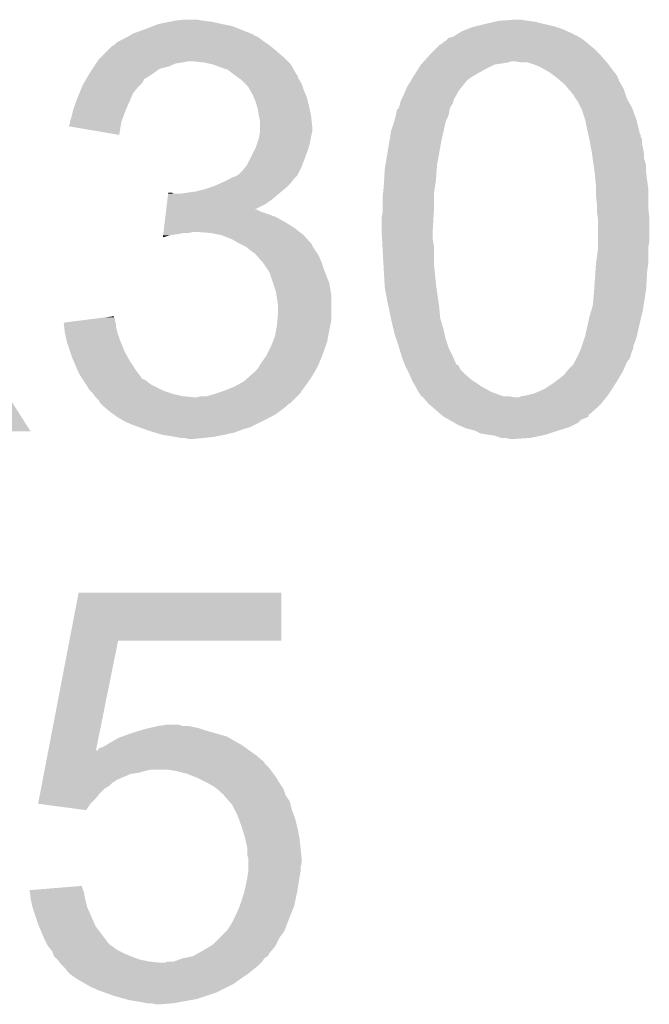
# Model space of a CAD drawing. Extents: x -1.3 to 24.2, y -3.9 to 56.
# Tile 48 of 54: x 15.3 to 16.8, y 34.1 to 36.5. Entities that reach past the tile are written whole.
import ezdxf

# ---------------------------------------------------------------- set-up
doc = ezdxf.new("R2010")
doc.units = 0
doc.layers.add('ETH_WIZ_3_CLICK_V102_GTO', color=11, linetype='CONTINUOUS')

msp = doc.modelspace()

# ---------------------------------------------------------------- linework, layer by layer
at = {"layer": 'ETH_WIZ_3_CLICK_V102_GTO'}
for points in [[(15.638782, 36.45408), (15.66418, 36.45916), (15.78864, 36.45408), (15.765778, 36.45916)], [(15.66418, 36.45916), (15.67688, 36.4617), (15.765778, 36.45916), (15.74546, 36.4617)], [(15.67688, 36.4617), (15.697202, 36.46424), (15.74546, 36.4617), (15.730222, 36.46424)], [(16.41602, 36.45408), (16.438032, 36.45916), (16.55572, 36.45408), (16.5354, 36.45916)], [(16.438032, 36.45916), (16.44904, 36.4617), (16.5354, 36.45916), (16.51762, 36.4617)], [(16.44904, 36.4617), (16.487138, 36.46424), (16.51762, 36.4617), (16.49984, 36.46424)], [(15.577818, 36.43122), (15.60576, 36.44138), (15.85848, 36.43122), (15.833084, 36.44138)], [(15.60576, 36.44138), (15.625566, 36.448998), (15.833084, 36.44138), (15.814042, 36.448998)], [(15.625566, 36.448998), (15.638782, 36.45408), (15.814042, 36.448998), (15.78864, 36.45408)], [(16.35201, 36.43122), (16.360138, 36.4363), (16.624304, 36.43122), (16.612872, 36.4363)], [(16.360138, 36.4363), (16.37284, 36.44138), (16.612872, 36.4363), (16.601438, 36.44138)], [(16.37284, 36.44138), (16.385542, 36.44646), (16.601438, 36.44138), (16.586196, 36.44646)], [(16.385542, 36.44646), (16.395692, 36.448998), (16.586196, 36.44646), (16.57858, 36.448998)], [(16.395692, 36.448998), (16.41602, 36.45408), (16.57858, 36.448998), (16.55572, 36.45408)], [(15.53718, 36.40836), (15.544802, 36.41344), (15.89532, 36.40836), (15.8877, 36.41344)], [(15.544802, 36.41344), (15.565114, 36.423598), (15.8877, 36.41344), (15.875002, 36.423598)], [(15.565114, 36.423598), (15.565118, 36.4236), (15.875002, 36.423598), (15.874998, 36.4236)], [(15.565118, 36.4236), (15.56935, 36.42614), (15.874998, 36.4236), (15.867384, 36.42614)], [(15.56935, 36.42614), (15.573578, 36.428676), (15.867384, 36.42614), (15.864838, 36.428676)], [(15.573578, 36.428676), (15.577818, 36.43122), (15.864838, 36.428676), (15.85848, 36.43122)], [(16.31442, 36.40836), (16.316964, 36.410902), (16.65986, 36.40836), (16.656684, 36.410902)], [(16.316964, 36.410902), (16.322038, 36.413442), (16.656684, 36.410902), (16.653508, 36.413442)], [(16.322038, 36.413442), (16.32712, 36.41852), (16.653508, 36.413442), (16.64716, 36.41852)], [(16.32712, 36.41852), (16.329666, 36.421062), (16.64716, 36.41852), (16.642926, 36.421062)], [(16.329666, 36.421062), (16.339822, 36.423602), (16.642926, 36.421062), (16.638692, 36.423602)], [(16.339822, 36.423602), (16.343882, 36.42614), (16.638692, 36.423602), (16.634462, 36.42614)], [(16.343882, 36.42614), (16.34794, 36.428676), (16.634462, 36.42614), (16.626858, 36.428676)], [(16.34794, 36.428676), (16.35197, 36.431196), (16.626858, 36.428676), (16.62684, 36.431196)], [(16.35197, 36.431196), (16.35201, 36.43122), (16.62684, 36.431196), (16.624304, 36.43122)], [(15.501622, 36.375342), (15.51686, 36.39058), (15.93596, 36.375342), (15.91818, 36.39058)], [(15.51686, 36.39058), (15.527024, 36.400742), (15.91818, 36.39058), (15.905986, 36.400742)], [(15.527024, 36.400742), (15.532094, 36.40328), (15.905986, 36.400742), (15.90294, 36.40328)], [(15.532094, 36.40328), (15.532098, 36.403282), (15.90294, 36.40328), (15.902938, 36.403282)], [(15.532098, 36.403282), (15.53718, 36.40836), (15.902938, 36.403282), (15.89532, 36.40836)], [(16.28648, 36.38296), (16.299184, 36.395662), (16.6878, 36.38296), (16.675098, 36.395662)], [(16.299184, 36.395662), (16.309344, 36.40582), (16.675098, 36.395662), (16.66291, 36.40582)], [(16.309344, 36.40582), (16.311886, 36.405826), (16.66291, 36.40582), (16.662902, 36.405826)], [(16.311886, 36.405826), (16.31442, 36.40836), (16.662902, 36.405826), (16.65986, 36.40836)], [(15.489764, 36.360098), (15.491458, 36.36264), (15.679418, 36.360098), (15.6972, 36.36264)], [(15.491458, 36.36264), (15.493152, 36.36518), (15.6972, 36.36264), (15.709898, 36.36518)], [(15.493152, 36.36518), (15.496542, 36.370262), (15.946122, 36.36518), (15.94104, 36.370262)], [(15.496542, 36.370262), (15.501622, 36.375342), (15.94104, 36.370262), (15.93596, 36.375342)], [(15.745458, 36.36264), (15.720062, 36.36518), (15.948662, 36.36264), (15.946122, 36.36518)], [(15.768318, 36.35756), (15.745458, 36.36264), (15.953742, 36.35756), (15.948662, 36.36264)], [(16.265906, 36.3601), (16.268192, 36.362642), (16.45666, 36.3601), (16.471902, 36.362642)], [(16.268192, 36.362642), (16.270478, 36.36518), (16.471902, 36.362642), (16.479524, 36.36518)], [(16.270478, 36.36518), (16.281908, 36.37788), (16.703768, 36.36518), (16.69288, 36.37788)], [(16.281908, 36.37788), (16.28648, 36.38296), (16.69288, 36.37788), (16.6878, 36.38296)], [(16.502382, 36.36264), (16.487138, 36.36518), (16.705946, 36.36264), (16.703768, 36.36518)], [(16.517622, 36.362638), (16.502382, 36.36264), (16.705948, 36.362638), (16.705946, 36.36264)], [(16.525232, 36.360102), (16.517622, 36.362638), (16.70812, 36.360102), (16.705948, 36.362638)], [(15.473254, 36.3347), (15.476218, 36.33978), (15.62354, 36.3347), (15.63065, 36.33978)], [(15.476218, 36.33978), (15.481296, 36.347398), (15.63065, 36.33978), (15.641316, 36.347398)], [(15.481296, 36.347398), (15.484684, 36.35248), (15.641316, 36.347398), (15.661638, 36.35248)], [(15.484684, 36.35248), (15.489764, 36.360098), (15.661638, 36.35248), (15.679418, 36.360098)], [(15.768324, 36.357558), (15.768318, 36.35756), (15.953742, 36.357558), (15.953742, 36.35756)], [(15.78864, 36.34994), (15.768324, 36.357558), (15.957976, 36.34994), (15.953742, 36.357558)], [(15.80388, 36.34486), (15.78864, 36.34994), (15.960798, 36.34486), (15.957976, 36.34994)], [(15.816578, 36.334702), (15.80388, 36.34486), (15.966442, 36.334702), (15.960798, 36.34486)], [(16.249072, 36.3347), (16.257154, 36.3474), (16.3957, 36.3347), (16.41856, 36.3474)], [(16.257154, 36.3474), (16.26362, 36.35756), (16.41856, 36.3474), (16.438884, 36.35756)], [(16.26362, 36.35756), (16.263622, 36.357562), (16.438884, 36.35756), (16.438896, 36.357562)], [(16.263622, 36.357562), (16.265906, 36.3601), (16.438896, 36.357562), (16.45666, 36.3601)], [(16.53286, 36.35756), (16.525232, 36.360102), (16.710028, 36.35756), (16.70812, 36.360102)], [(16.545562, 36.35248), (16.53286, 36.35756), (16.713838, 36.35248), (16.710028, 36.35756)], [(16.568422, 36.33978), (16.545562, 36.35248), (16.723362, 36.33978), (16.713838, 36.35248)], [(16.57181, 36.33724), (16.568422, 36.33978), (16.7259, 36.33724), (16.723362, 36.33978)], [(15.459918, 36.311838), (15.46436, 36.319454), (15.598138, 36.311838), (15.603216, 36.319454)], [(15.46436, 36.319454), (15.465838, 36.321988), (15.603216, 36.319454), (15.60322, 36.321988)], [(15.465838, 36.321988), (15.473254, 36.3347), (15.60322, 36.321988), (15.62354, 36.3347)], [(15.81658, 36.3347), (15.816578, 36.334702), (15.966444, 36.3347), (15.966442, 36.334702)], [(15.819972, 36.332156), (15.81658, 36.3347), (15.96898, 36.332156), (15.966444, 36.3347)], [(15.82674, 36.32708), (15.819972, 36.332156), (15.970674, 36.32708), (15.96898, 36.332156)], [(15.830554, 36.324538), (15.82674, 36.32708), (15.97152, 36.324538), (15.970674, 36.32708)], [(15.83436, 36.322), (15.830554, 36.324538), (15.973044, 36.322), (15.97152, 36.324538)], [(15.844516, 36.311842), (15.83436, 36.322), (15.97914, 36.311842), (15.973044, 36.322)], [(16.2306, 36.30422), (16.239744, 36.319462), (16.360648, 36.30422), (16.372842, 36.319462)], [(16.239744, 36.319462), (16.244316, 36.327082), (16.372842, 36.319462), (16.383002, 36.327082)], [(16.244316, 36.327082), (16.24584, 36.32962), (16.383002, 36.327082), (16.387232, 36.32962)], [(16.24584, 36.32962), (16.249072, 36.3347), (16.387232, 36.32962), (16.3957, 36.3347)], [(16.581966, 36.329622), (16.57181, 36.33724), (16.73098, 36.329622), (16.7259, 36.33724)], [(16.58874, 36.32454), (16.581966, 36.329622), (16.733014, 36.32454), (16.73098, 36.329622)], [(16.597634, 36.316918), (16.58874, 36.32454), (16.73606, 36.316918), (16.733014, 36.32454)], [(16.606522, 36.309298), (16.597634, 36.316918), (16.740416, 36.309298), (16.73606, 36.316918)], [(15.449972, 36.288978), (15.455262, 36.301678), (15.57782, 36.288978), (15.587978, 36.301678)], [(15.455262, 36.301678), (15.45844, 36.309302), (15.587978, 36.301678), (15.595602, 36.309302)], [(15.45844, 36.309302), (15.459918, 36.311838), (15.595602, 36.309302), (15.598138, 36.311838)], [(15.852138, 36.304218), (15.844516, 36.311842), (15.981682, 36.304218), (15.97914, 36.311842)], [(15.856492, 36.296602), (15.852138, 36.304218), (15.98422, 36.296602), (15.981682, 36.304218)], [(15.8623, 36.286442), (15.856492, 36.296602), (15.988574, 36.286442), (15.98422, 36.296602)], [(16.221568, 36.283902), (16.226084, 36.29406), (16.34744, 36.283902), (16.35252, 36.29406)], [(16.226084, 36.29406), (16.2306, 36.30422), (16.35252, 36.29406), (16.360648, 36.30422)], [(16.61465, 36.299138), (16.606522, 36.309298), (16.74622, 36.299138), (16.740416, 36.309298)], [(16.61668, 36.2966), (16.61465, 36.299138), (16.747066, 36.2966), (16.74622, 36.299138)], [(16.621762, 36.291514), (16.61668, 36.2966), (16.748762, 36.291514), (16.747066, 36.2966)], [(15.435582, 36.25088), (15.44297, 36.2712), (15.561168, 36.25088), (15.5702, 36.2712)], [(15.44297, 36.2712), (15.44574, 36.278818), (15.5702, 36.2712), (15.573464, 36.278818)], [(15.44574, 36.278818), (15.449972, 36.288978), (15.573464, 36.278818), (15.57782, 36.288978)], [(15.865568, 36.278818), (15.8623, 36.286442), (15.99184, 36.278818), (15.988574, 36.286442)], [(15.86992, 36.268662), (15.865568, 36.278818), (15.99438, 36.268662), (15.99184, 36.278818)], [(15.872824, 36.2585), (15.86992, 36.268662), (15.99692, 36.2585), (15.99438, 36.268662)], [(16.214088, 36.266122), (16.21536, 36.271202), (16.339822, 36.266122), (16.34109, 36.271202)], [(16.21536, 36.271202), (16.217902, 36.276286), (16.34109, 36.271202), (16.342362, 36.276286)], [(16.217902, 36.276286), (16.22044, 36.28136), (16.342362, 36.276286), (16.345744, 36.28136)], [(16.22044, 36.28136), (16.221568, 36.283902), (16.345744, 36.28136), (16.34744, 36.283902)], [(16.624314, 36.286442), (16.621762, 36.291514), (16.750452, 36.286442), (16.748762, 36.291514)], [(16.626838, 36.286418), (16.624314, 36.286442), (16.75046, 36.286418), (16.750452, 36.286442)], [(16.626844, 36.283892), (16.626838, 36.286418), (16.751302, 36.283892), (16.75046, 36.286418)], [(16.63192, 36.276278), (16.626844, 36.283892), (16.75384, 36.276278), (16.751302, 36.283892)], [(16.637, 36.268658), (16.63192, 36.276278), (16.758074, 36.268658), (16.75384, 36.276278)], [(16.64462, 36.253418), (16.637, 36.268658), (16.76654, 36.253418), (16.758074, 36.268658)], [(15.430498, 36.23056), (15.434946, 36.24834), (15.553574, 36.23056), (15.56004, 36.24834)], [(15.434946, 36.24834), (15.435582, 36.25088), (15.56004, 36.24834), (15.561168, 36.25088)], [(15.875, 36.250882), (15.872824, 36.2585), (15.998444, 36.250882), (15.99692, 36.2585)], [(15.87754, 36.23564), (15.875, 36.250882), (16.001492, 36.23564), (15.998444, 36.250882)], [(16.2052, 36.243262), (16.205206, 36.248346), (16.330506, 36.243262), (16.331354, 36.248346)], [(16.205206, 36.248346), (16.21028, 36.253424), (16.331354, 36.248346), (16.332202, 36.253424)], [(16.21028, 36.253424), (16.212818, 36.26104), (16.332202, 36.253424), (16.336772, 36.26104)], [(16.212818, 36.26104), (16.214088, 36.266122), (16.336772, 36.26104), (16.339822, 36.266122)], [(16.64716, 36.248338), (16.64462, 36.253418), (16.768388, 36.248338), (16.76654, 36.253418)], [(16.65478, 36.225478), (16.64716, 36.248338), (16.7767, 36.225478), (16.768388, 36.248338)], [(15.42796, 36.220398), (15.427962, 36.222942), (15.54988, 36.220398), (15.550804, 36.222942)], [(15.427962, 36.222942), (15.430498, 36.23056), (15.550804, 36.222942), (15.553574, 36.23056)], [(15.87805, 36.2331), (15.87754, 36.23564), (16.002, 36.2331), (16.001492, 36.23564)], [(15.88008, 36.222942), (15.87805, 36.2331), (16.00313, 36.222942), (16.002, 36.2331)], [(15.88008, 36.210238), (15.88008, 36.222942), (16.00454, 36.210238), (16.00313, 36.222942)], [(16.199272, 36.220402), (16.200118, 36.22294), (16.322042, 36.220402), (16.323128, 36.22294)], [(16.200118, 36.22294), (16.203928, 36.238182), (16.323128, 36.22294), (16.32966, 36.238182)], [(16.203928, 36.238182), (16.2052, 36.243262), (16.32966, 36.238182), (16.330506, 36.243262)], [(16.65986, 36.20008), (16.65478, 36.225478), (16.78305, 36.20008), (16.7767, 36.225478)], [(15.42542, 36.21026), (15.425422, 36.212784), (15.548182, 36.21026), (15.548604, 36.212784)], [(15.544776, 36.189924), (15.42542, 36.21026), (15.544776, 36.189924), (15.548182, 36.21026)], [(15.425422, 36.212784), (15.42796, 36.217864), (15.548604, 36.212784), (15.549454, 36.217864)], [(15.42796, 36.217864), (15.42796, 36.220398), (15.549454, 36.217864), (15.54988, 36.220398)], [(15.88008, 36.197542), (15.88008, 36.210238), (16.00454, 36.197542), (16.00454, 36.210238)], [(16.188266, 36.17468), (16.192502, 36.200082), (16.31188, 36.17468), (16.317524, 36.200082)], [(16.192502, 36.200082), (16.199272, 36.220402), (16.317524, 36.200082), (16.322042, 36.220402)], [(16.66099, 36.194998), (16.65986, 36.20008), (16.78432, 36.194998), (16.78305, 36.20008)], [(15.874152, 36.172138), (15.87754, 36.1823), (15.99946, 36.172138), (16.001152, 36.1823)], [(15.87754, 36.1823), (15.878386, 36.18738), (16.001152, 36.1823), (16.002, 36.18738)], [(15.878386, 36.18738), (15.880078, 36.197538), (16.002, 36.18738), (16.00454, 36.197538)], [(15.880078, 36.197538), (15.88008, 36.197542), (16.00454, 36.197538), (16.00454, 36.197542)], [(16.178952, 36.118802), (16.188266, 36.17468), (16.30172, 36.118802), (16.31188, 36.17468)], [(16.661556, 36.192454), (16.66099, 36.194998), (16.784326, 36.192454), (16.78432, 36.194998)], [(16.66212, 36.189916), (16.661556, 36.192454), (16.78686, 36.189916), (16.784326, 36.192454)], [(16.663248, 36.184836), (16.66212, 36.189916), (16.786862, 36.184836), (16.78686, 36.189916)], [(16.664378, 36.179756), (16.663248, 36.184836), (16.7894, 36.179756), (16.786862, 36.184836)], [(16.66494, 36.17722), (16.664378, 36.179756), (16.7894, 36.17722), (16.7894, 36.179756)], [(16.666326, 36.169598), (16.66494, 36.17722), (16.7894, 36.169598), (16.7894, 36.17722)], [(15.849602, 36.118802), (15.867378, 36.15436), (15.981044, 36.118802), (15.99438, 36.15436)], [(15.867378, 36.15436), (15.86992, 36.159442), (15.99438, 36.15436), (15.995832, 36.159442)], [(15.86992, 36.159442), (15.874152, 36.172138), (15.995832, 36.159442), (15.99946, 36.172138)], [(16.668174, 36.15944), (16.666326, 36.169598), (16.79194, 36.15944), (16.7894, 36.169598)], [(16.67002, 36.14928), (16.668174, 36.15944), (16.793972, 36.14928), (16.79194, 36.15944)], [(16.670384, 36.146738), (16.67002, 36.14928), (16.79448, 36.146738), (16.793972, 36.14928)], [(16.672198, 36.134038), (16.670384, 36.146738), (16.794482, 36.134038), (16.79448, 36.146738)], [(16.674376, 36.118796), (16.672198, 36.134038), (16.79956, 36.118796), (16.794482, 36.134038)], [(15.829282, 36.095942), (15.839442, 36.106102), (15.970248, 36.095942), (15.975328, 36.106102)], [(15.839442, 36.106102), (15.845536, 36.11372), (15.975328, 36.106102), (15.97914, 36.11372)], [(15.845536, 36.11372), (15.849602, 36.118802), (15.97914, 36.11372), (15.981044, 36.118802)], [(16.175764, 36.08324), (16.17726, 36.108642), (16.29918, 36.08324), (16.300994, 36.108642)], [(16.17726, 36.108642), (16.178952, 36.118802), (16.300994, 36.108642), (16.30172, 36.118802)], [(16.676916, 36.10102), (16.674376, 36.118796), (16.79956, 36.10102), (16.79956, 36.118796)], [(15.79372, 36.07816), (15.808958, 36.085778), (15.955642, 36.07816), (15.96136, 36.085778)], [(15.808958, 36.085778), (15.819124, 36.09086), (15.96136, 36.085778), (15.966438, 36.09086)], [(15.819124, 36.09086), (15.821666, 36.090864), (15.966438, 36.09086), (15.96644, 36.090864)], [(15.821666, 36.090864), (15.825472, 36.093402), (15.96644, 36.090864), (15.968978, 36.093402)], [(15.825472, 36.093402), (15.829282, 36.095942), (15.968978, 36.093402), (15.970248, 36.095942)], [(16.17472, 36.06546), (16.175764, 36.08324), (16.29664, 36.06546), (16.29918, 36.08324)], [(16.67764, 36.09594), (16.676916, 36.10102), (16.800196, 36.09594), (16.79956, 36.10102)], [(16.679026, 36.0807), (16.67764, 36.09594), (16.8021, 36.0807), (16.800196, 36.09594)], [(16.68018, 36.068002), (16.679026, 36.0807), (16.803914, 36.068002), (16.8021, 36.0807)], [(15.72768, 36.0553), (15.747998, 36.06038), (15.931388, 36.0553), (15.937484, 36.06038)], [(15.747998, 36.06038), (15.763238, 36.06546), (15.937484, 36.06038), (15.94358, 36.06546)], [(15.763238, 36.06546), (15.770858, 36.068), (15.94358, 36.06546), (15.946118, 36.068)], [(15.770858, 36.068), (15.788004, 36.07562), (15.946118, 36.068), (15.953738, 36.07562)], [(15.788004, 36.07562), (15.79372, 36.07816), (15.953738, 36.07562), (15.955642, 36.07816)], [(16.172744, 36.04768), (16.17472, 36.06546), (16.2941, 36.04768), (16.29664, 36.06546)], [(16.68018, 36.062918), (16.68018, 36.068002), (16.80464, 36.062918), (16.803914, 36.068002)], [(16.68018, 36.04514), (16.68018, 36.062918), (16.80464, 36.04514), (16.80464, 36.062918)], [(15.65833, 36.02482), (15.659844, 36.03752), (15.892778, 36.02482), (15.910562, 36.03752)], [(15.659844, 36.03752), (15.661358, 36.05022), (15.910562, 36.03752), (15.925376, 36.05022)], [(15.661358, 36.05022), (15.66166, 36.052758), (15.674344, 36.05022), (15.669264, 36.052758)], [(15.66166, 36.052758), (15.661662, 36.05276), (15.669264, 36.052758), (15.661662, 36.05276)], [(15.69212, 36.05022), (15.7099, 36.05276), (15.925376, 36.05022), (15.92834, 36.05276)], [(15.7099, 36.05276), (15.72768, 36.0553), (15.92834, 36.05276), (15.931388, 36.0553)], [(16.17218, 36.0426), (16.172744, 36.04768), (16.2941, 36.0426), (16.2941, 36.04768)], [(16.17218, 36.007042), (16.17218, 36.0426), (16.2941, 36.007042), (16.2941, 36.0426)], [(16.68272, 36.022278), (16.68018, 36.04514), (16.80464, 36.022278), (16.80464, 36.04514)], [(15.656208, 36.00704), (15.656814, 36.012118), (15.882622, 36.00704), (15.872464, 36.012118)], [(15.656814, 36.01212), (15.65833, 36.02482), (15.86748, 36.01212), (15.892778, 36.02482)], [(15.656814, 36.012118), (15.656814, 36.01212), (15.872464, 36.012118), (15.86748, 36.01212)], [(16.68272, 36.0172), (16.68272, 36.022278), (16.80464, 36.0172), (16.80464, 36.022278)], [(16.68272, 36.0045), (16.68272, 36.0172), (16.805912, 36.0045), (16.80464, 36.0172)], [(15.65318, 35.98164), (15.654694, 35.99434), (15.94104, 35.98164), (15.918182, 35.99434)], [(15.654694, 35.99434), (15.655602, 36.00196), (15.918182, 35.99434), (15.89786, 36.00196)], [(15.655602, 36.00196), (15.656208, 36.00704), (15.89786, 36.00196), (15.882622, 36.00704)], [(16.16964, 35.991802), (16.172178, 36.007038), (16.293202, 35.991802), (16.2941, 36.007038)], [(16.16964, 35.96386), (16.16964, 35.991802), (16.29156, 35.96386), (16.293202, 35.991802)], [(16.172178, 36.007038), (16.17218, 36.007042), (16.2941, 36.007038), (16.2941, 36.007042)], [(16.684534, 35.991802), (16.68272, 36.0045), (16.80718, 35.991802), (16.805912, 36.0045)], [(16.68526, 35.986718), (16.684534, 35.991802), (16.80718, 35.986718), (16.80718, 35.991802)], [(15.650454, 35.95878), (15.651666, 35.96894), (15.974424, 35.95878), (15.96136, 35.96894)], [(15.651666, 35.96894), (15.65318, 35.98164), (15.96136, 35.96894), (15.94104, 35.98164)], [(16.16964, 35.963858), (16.16964, 35.96386), (16.29156, 35.963858), (16.29156, 35.96386)], [(16.170844, 35.941002), (16.16964, 35.963858), (16.29156, 35.941002), (16.29156, 35.963858)], [(16.68526, 35.935918), (16.68526, 35.986718), (16.80718, 35.935918), (16.80718, 35.986718)], [(15.648944, 35.946114), (15.649544, 35.95116), (15.648944, 35.946114), (15.666718, 35.95116)], [(15.649544, 35.95116), (15.649848, 35.9537), (15.666718, 35.95116), (15.6845, 35.9537)], [(15.649848, 35.9537), (15.65015, 35.95624), (15.6845, 35.9537), (15.697198, 35.95624)], [(15.65015, 35.95624), (15.650454, 35.95878), (15.709898, 35.95624), (15.720058, 35.95878)], [(15.76324, 35.95624), (15.732762, 35.95878), (15.97769, 35.95624), (15.974424, 35.95878)], [(15.788638, 35.95116), (15.76324, 35.95624), (15.98422, 35.95116), (15.97769, 35.95624)], [(15.81404, 35.941), (15.788638, 35.95116), (15.99325, 35.941), (15.98422, 35.95116)], [(15.831822, 35.93084), (15.81404, 35.941), (16.00228, 35.93084), (15.99325, 35.941)], [(16.171646, 35.925762), (16.170844, 35.941002), (16.2941, 35.925762), (16.29156, 35.941002)], [(15.83691, 35.928296), (15.831822, 35.93084), (16.00454, 35.928296), (16.00228, 35.93084)], [(15.841994, 35.925754), (15.83691, 35.928296), (16.004544, 35.925754), (16.00454, 35.928296)], [(15.847058, 35.923222), (15.841994, 35.925754), (16.006234, 35.923222), (16.004544, 35.925754)], [(15.85976, 35.91306), (15.847058, 35.923222), (16.013008, 35.91306), (16.006234, 35.923222)], [(16.17218, 35.9156), (16.171646, 35.925762), (16.2941, 35.9156), (16.2941, 35.925762)], [(16.680518, 35.88512), (16.685258, 35.920678), (16.80464, 35.88512), (16.80464, 35.920678)], [(16.685258, 35.920678), (16.68526, 35.92068), (16.80464, 35.920678), (16.80464, 35.92068)], [(16.68526, 35.92068), (16.68526, 35.935918), (16.80464, 35.92068), (16.80718, 35.935918)], [(15.86738, 35.90798), (15.85976, 35.91306), (16.016396, 35.90798), (16.013008, 35.91306)], [(15.869922, 35.90544), (15.86738, 35.90798), (16.018088, 35.90544), (16.016396, 35.90798)], [(15.872144, 35.902902), (15.869922, 35.90544), (16.01978, 35.902902), (16.018088, 35.90544)], [(15.8877, 35.885122), (15.872144, 35.902902), (16.0274, 35.885122), (16.01978, 35.902902)], [(16.173874, 35.885118), (16.17218, 35.9156), (16.2941, 35.885118), (16.2941, 35.9156)], [(15.887702, 35.88512), (15.8877, 35.885122), (16.0274, 35.88512), (16.0274, 35.885122)], [(15.902938, 35.862264), (15.887702, 35.88512), (16.03502, 35.862264), (16.0274, 35.88512)], [(16.17472, 35.86988), (16.173874, 35.885118), (16.295624, 35.86988), (16.2941, 35.885118)], [(16.176812, 35.83432), (16.17472, 35.86988), (16.29918, 35.83432), (16.295624, 35.86988)], [(16.67891, 35.8648), (16.68018, 35.88258), (16.8021, 35.8648), (16.804322, 35.88258)], [(16.68018, 35.88258), (16.680518, 35.88512), (16.804322, 35.88258), (16.80464, 35.88512)], [(15.90294, 35.86226), (15.902938, 35.862264), (16.03502, 35.86226), (16.03502, 35.862264)], [(15.911408, 35.836858), (15.90294, 35.86226), (16.04518, 35.836858), (16.03502, 35.86226)], [(16.675824, 35.82162), (16.67891, 35.8648), (16.79956, 35.82162), (16.8021, 35.8648)], [(15.918178, 35.816542), (15.911408, 35.836858), (16.048566, 35.816542), (16.04518, 35.836858)], [(16.17726, 35.8267), (16.176812, 35.83432), (16.30027, 35.8267), (16.29918, 35.83432)], [(16.18488, 35.78606), (16.17726, 35.8267), (16.306076, 35.78606), (16.30027, 35.8267)], [(15.919632, 35.806378), (15.918178, 35.816542), (16.05026, 35.806378), (16.048566, 35.816542)], [(15.92072, 35.79876), (15.919632, 35.806378), (16.05026, 35.79876), (16.05026, 35.806378)], [(16.67256, 35.783518), (16.6751, 35.81146), (16.793542, 35.783518), (16.797954, 35.81146)], [(16.6751, 35.81146), (16.675824, 35.82162), (16.797954, 35.81146), (16.79956, 35.82162)], [(15.92326, 35.783522), (15.92072, 35.79876), (16.05026, 35.783522), (16.05026, 35.79876)], [(15.92326, 35.768278), (15.92326, 35.783522), (16.05026, 35.768278), (16.05026, 35.783522)], [(16.18597, 35.78098), (16.18488, 35.78606), (16.3068, 35.78098), (16.306076, 35.78606)], [(16.191956, 35.753042), (16.18597, 35.78098), (16.30934, 35.753042), (16.3068, 35.78098)], [(16.669512, 35.77336), (16.67256, 35.783518), (16.79194, 35.77336), (16.793542, 35.783518)], [(15.452588, 35.747958), (15.492422, 35.753036), (15.534642, 35.747958), (15.53464, 35.753036)], [(15.492422, 35.753036), (15.512332, 35.755574), (15.53464, 35.753036), (15.532106, 35.755574)], [(15.512332, 35.755574), (15.5321, 35.758094), (15.532106, 35.755574), (15.5321, 35.758094)], [(15.921778, 35.750498), (15.92326, 35.768278), (16.05026, 35.750498), (16.05026, 35.768278)], [(16.1925, 35.7505), (16.191956, 35.753042), (16.310104, 35.7505), (16.30934, 35.753042)], [(16.658728, 35.73018), (16.66494, 35.75812), (16.78178, 35.73018), (16.788354, 35.75812)], [(16.66494, 35.75812), (16.669512, 35.77336), (16.788354, 35.75812), (16.79194, 35.77336)], [(15.41274, 35.742878), (15.452588, 35.747958), (15.536334, 35.742878), (15.534642, 35.747958)], [(15.413022, 35.740336), (15.41274, 35.742878), (15.53718, 35.740336), (15.536334, 35.742878)], [(15.413862, 35.732718), (15.413022, 35.740336), (15.53718, 35.732718), (15.53718, 35.740336)], [(15.41498, 35.722562), (15.413862, 35.732718), (15.53972, 35.722562), (15.53718, 35.732718)], [(15.9161, 35.7124), (15.92072, 35.737798), (16.04264, 35.7124), (16.047718, 35.737798)], [(15.92072, 35.737798), (15.921778, 35.750498), (16.047718, 35.737798), (16.05026, 35.750498)], [(16.197778, 35.727638), (16.1925, 35.7505), (16.31696, 35.727638), (16.310104, 35.7505)], [(16.654778, 35.7124), (16.658728, 35.73018), (16.777826, 35.7124), (16.78178, 35.73018)], [(15.41526, 35.720022), (15.41498, 35.722562), (15.540568, 35.720022), (15.53972, 35.722562)], [(15.419776, 35.6997), (15.41526, 35.720022), (15.54734, 35.6997), (15.540568, 35.720022)], [(15.910558, 35.69716), (15.91564, 35.709862), (16.040098, 35.69716), (16.042216, 35.709862)], [(15.91564, 35.709862), (15.9161, 35.7124), (16.042216, 35.709862), (16.04264, 35.7124)], [(16.200122, 35.71748), (16.197778, 35.727638), (16.319218, 35.71748), (16.31696, 35.727638)], [(16.204354, 35.704782), (16.200122, 35.71748), (16.32204, 35.704782), (16.319218, 35.71748)], [(16.64631, 35.686996), (16.653084, 35.707318), (16.76908, 35.686996), (16.776698, 35.707318)], [(16.653084, 35.707318), (16.654778, 35.7124), (16.776698, 35.707318), (16.777826, 35.7124)], [(15.17396, 35.48381), (15.046962, 35.687), (15.33393, 35.48381), (15.205016, 35.687)], [(15.42034, 35.697162), (15.419776, 35.6997), (15.548356, 35.697162), (15.54734, 35.6997)], [(15.427962, 35.674298), (15.42034, 35.697162), (15.5575, 35.674298), (15.548356, 35.697162)], [(15.89532, 35.664142), (15.90548, 35.68446), (16.028306, 35.664142), (16.035562, 35.68446)], [(15.90548, 35.68446), (15.910558, 35.69716), (16.035562, 35.68446), (16.040098, 35.69716)], [(16.21028, 35.687), (16.204354, 35.704782), (16.327968, 35.687), (16.32204, 35.704782)], [(16.211804, 35.681922), (16.21028, 35.687), (16.32966, 35.681922), (16.327968, 35.687)], [(16.64462, 35.68192), (16.64631, 35.686996), (16.769078, 35.68192), (16.76908, 35.686996)], [(15.43304, 35.65906), (15.427962, 35.674298), (15.565968, 35.65906), (15.5575, 35.674298)], [(15.436306, 35.65144), (15.43304, 35.65906), (15.5702, 35.65144), (15.565968, 35.65906)], [(15.882618, 35.64636), (15.893504, 35.661602), (16.020868, 35.64636), (16.0274, 35.661602)], [(15.893504, 35.661602), (15.89532, 35.664142), (16.0274, 35.661602), (16.028306, 35.664142)], [(16.2179, 35.6616), (16.211804, 35.681922), (16.33982, 35.6616), (16.32966, 35.681922)], [(16.2179, 35.661598), (16.2179, 35.6616), (16.339822, 35.661598), (16.33982, 35.6616)], [(16.224566, 35.643828), (16.2179, 35.661598), (16.34744, 35.643828), (16.339822, 35.661598)], [(16.629378, 35.6489), (16.634456, 35.659056), (16.75384, 35.6489), (16.761458, 35.659056)], [(16.634456, 35.659056), (16.63954, 35.66922), (16.761458, 35.659056), (16.764002, 35.66922)], [(16.63954, 35.66922), (16.642586, 35.676838), (16.764002, 35.66922), (16.76654, 35.676838)], [(16.642586, 35.676838), (16.644618, 35.681916), (16.76654, 35.676838), (16.769078, 35.681916)], [(16.644618, 35.681916), (16.64462, 35.68192), (16.769078, 35.681916), (16.769078, 35.68192)], [(15.446104, 35.62858), (15.436306, 35.65144), (15.58544, 35.62858), (15.5702, 35.65144)], [(15.875002, 35.633662), (15.881094, 35.64382), (16.0147, 35.633662), (16.01978, 35.64382)], [(15.881094, 35.64382), (15.882618, 35.64636), (16.01978, 35.64382), (16.020868, 35.64636)], [(16.22552, 35.641282), (16.224566, 35.643828), (16.352512, 35.641282), (16.34744, 35.643828)], [(16.22552, 35.64128), (16.22552, 35.641282), (16.352514, 35.64128), (16.352512, 35.641282)], [(16.230598, 35.631126), (16.22552, 35.64128), (16.357598, 35.631126), (16.352514, 35.64128)], [(16.614138, 35.631118), (16.626834, 35.643812), (16.745936, 35.631118), (16.751578, 35.643812)], [(16.626834, 35.643812), (16.62684, 35.646354), (16.751578, 35.643812), (16.752708, 35.646354)], [(16.62684, 35.646354), (16.629376, 35.648898), (16.752708, 35.646354), (16.75384, 35.648898)], [(16.629376, 35.648898), (16.629378, 35.6489), (16.75384, 35.648898), (16.75384, 35.6489)], [(15.44828, 35.623502), (15.446104, 35.62858), (15.589252, 35.623502), (15.58544, 35.62858)], [(15.4559, 35.610798), (15.44828, 35.623502), (15.598786, 35.610798), (15.589252, 35.623502)], [(15.847694, 35.608262), (15.86484, 35.6235), (15.99946, 35.608262), (16.008982, 35.6235)], [(15.86484, 35.6235), (15.869922, 35.628582), (16.008982, 35.6235), (16.01216, 35.628582)], [(15.869922, 35.628582), (15.875002, 35.633662), (16.01216, 35.628582), (16.0147, 35.633662)], [(16.23568, 35.62096), (16.230598, 35.631126), (16.367762, 35.62096), (16.357598, 35.631126)], [(16.23677, 35.618418), (16.23568, 35.62096), (16.370302, 35.618418), (16.367762, 35.62096)], [(16.242214, 35.60572), (16.23677, 35.618418), (16.38554, 35.60572), (16.370302, 35.618418)], [(16.59128, 35.60826), (16.603978, 35.618418), (16.733012, 35.60826), (16.739106, 35.618418)], [(16.603978, 35.618418), (16.610074, 35.62604), (16.739106, 35.618418), (16.74368, 35.62604)], [(16.610074, 35.62604), (16.614138, 35.631118), (16.74368, 35.62604), (16.745936, 35.631118)], [(15.457594, 35.60826), (15.4559, 35.610798), (15.60069, 35.60826), (15.598786, 35.610798)], [(15.457596, 35.608256), (15.457594, 35.60826), (15.603226, 35.608256), (15.60069, 35.60826)], [(15.460982, 35.60318), (15.457596, 35.608256), (15.61084, 35.60318), (15.603226, 35.608256)], [(15.466062, 35.59556), (15.460982, 35.60318), (15.621002, 35.59556), (15.61084, 35.60318)], [(15.473678, 35.582862), (15.466062, 35.59556), (15.646398, 35.582862), (15.621002, 35.59556)], [(15.79372, 35.58032), (15.819122, 35.59048), (15.979502, 35.58032), (15.986758, 35.59048)], [(15.819122, 35.59048), (15.841978, 35.603182), (15.986758, 35.59048), (15.99583, 35.603182)], [(15.841978, 35.603182), (15.847694, 35.608262), (15.99583, 35.603182), (15.99946, 35.608262)], [(16.2433, 35.603182), (16.242214, 35.60572), (16.389348, 35.603182), (16.38554, 35.60572)], [(16.25092, 35.59048), (16.2433, 35.603182), (16.4084, 35.59048), (16.389348, 35.603182)], [(16.25092, 35.590478), (16.25092, 35.59048), (16.408404, 35.590478), (16.4084, 35.59048)], [(16.256, 35.580322), (16.25092, 35.590478), (16.426684, 35.580322), (16.408404, 35.590478)], [(16.55826, 35.5854), (16.58112, 35.60064), (16.71874, 35.5854), (16.72844, 35.60064)], [(16.58112, 35.60064), (16.59128, 35.60826), (16.72844, 35.60064), (16.733012, 35.60826)], [(15.47622, 35.58032), (15.473678, 35.582862), (15.651482, 35.58032), (15.646398, 35.582862)], [(15.481298, 35.57524), (15.47622, 35.58032), (15.666722, 35.57524), (15.651482, 35.58032)], [(15.483204, 35.5727), (15.481298, 35.57524), (15.674342, 35.5727), (15.666722, 35.57524)], [(15.487016, 35.56762), (15.483204, 35.5727), (15.697202, 35.56762), (15.674342, 35.5727)], [(15.48892, 35.565082), (15.487016, 35.56762), (15.72258, 35.565082), (15.697202, 35.56762)], [(15.488922, 35.56508), (15.48892, 35.565082), (15.722598, 35.56508), (15.72258, 35.565082)], [(15.496538, 35.557458), (15.488922, 35.56508), (15.958818, 35.557458), (15.96644, 35.56508)], [(15.722598, 35.56508), (15.730222, 35.565082), (15.96644, 35.56508), (15.966442, 35.565082)], [(15.730222, 35.565082), (15.737844, 35.56762), (15.966442, 35.565082), (15.96898, 35.56762)], [(15.753084, 35.56762), (15.770852, 35.572698), (15.96898, 35.56762), (15.974058, 35.572698)], [(15.770852, 35.572698), (15.77086, 35.5727), (15.974058, 35.572698), (15.974058, 35.5727)], [(15.77086, 35.5727), (15.79372, 35.58032), (15.974058, 35.5727), (15.979502, 35.58032)], [(16.257694, 35.57778), (16.256, 35.580322), (16.431258, 35.57778), (16.426684, 35.580322)], [(16.261078, 35.572702), (16.257694, 35.57778), (16.445226, 35.572702), (16.431258, 35.57778)], [(16.263614, 35.567636), (16.261078, 35.572702), (16.45916, 35.567636), (16.445226, 35.572702)], [(16.265838, 35.567622), (16.263614, 35.567636), (16.459198, 35.567622), (16.45916, 35.567636)], [(16.266154, 35.56762), (16.265838, 35.567622), (16.471898, 35.56762), (16.459198, 35.567622)], [(16.268332, 35.56508), (16.266154, 35.56762), (16.487138, 35.56508), (16.471898, 35.56762)], [(16.281398, 35.54984), (16.268332, 35.56508), (16.692372, 35.54984), (16.704564, 35.56508)], [(16.497296, 35.56508), (16.502378, 35.567618), (16.704564, 35.56508), (16.706594, 35.567618)], [(16.502378, 35.567618), (16.51762, 35.57016), (16.706594, 35.567618), (16.708628, 35.57016)], [(16.51762, 35.57016), (16.526512, 35.5727), (16.708628, 35.57016), (16.71066, 35.5727)], [(16.526512, 35.5727), (16.5354, 35.575238), (16.71066, 35.5727), (16.712274, 35.575238)], [(16.5354, 35.575238), (16.55826, 35.5854), (16.712274, 35.575238), (16.71874, 35.5854)], [(15.499078, 35.552384), (15.496538, 35.557458), (15.953744, 35.552384), (15.958818, 35.557458)], [(15.499082, 35.55238), (15.499078, 35.552384), (15.95374, 35.55238), (15.953744, 35.552384)], [(15.504164, 35.547298), (15.499082, 35.55238), (15.946118, 35.547298), (15.95374, 35.55238)], [(15.509242, 35.54222), (15.504164, 35.547298), (15.941038, 35.54222), (15.946118, 35.547298)], [(15.509242, 35.542218), (15.509242, 35.54222), (15.941034, 35.542218), (15.941038, 35.54222)], [(15.52448, 35.52952), (15.509242, 35.542218), (15.924106, 35.52952), (15.941034, 35.542218)], [(16.284362, 35.5473), (16.281398, 35.54984), (16.69034, 35.5473), (16.692372, 35.54984)], [(16.311036, 35.52444), (16.284362, 35.5473), (16.664936, 35.52444), (16.69034, 35.5473)], [(15.52804, 35.526978), (15.52448, 35.52952), (15.920718, 35.526978), (15.924106, 35.52952)], [(15.538704, 35.51936), (15.52804, 35.526978), (15.90802, 35.51936), (15.920718, 35.526978)], [(15.542258, 35.51682), (15.538704, 35.51936), (15.90294, 35.51682), (15.90802, 35.51936)], [(16.311064, 35.524416), (16.311036, 35.52444), (16.6624, 35.524416), (16.664936, 35.52444)], [(16.316962, 35.51936), (16.311064, 35.524416), (16.662384, 35.51936), (16.6624, 35.524416)], [(16.316974, 35.519354), (16.316962, 35.51936), (16.662384, 35.519354), (16.662384, 35.51936)], [(16.325852, 35.51428), (16.316974, 35.519354), (16.652238, 35.51428), (16.662384, 35.519354)], [(15.560038, 35.50666), (15.542258, 35.51682), (15.88262, 35.50666), (15.90294, 35.51682)], [(15.577822, 35.49904), (15.560038, 35.50666), (15.86738, 35.49904), (15.88262, 35.50666)], [(15.592052, 35.493958), (15.577822, 35.49904), (15.857218, 35.493958), (15.86738, 35.49904)], [(16.330304, 35.511736), (16.325852, 35.51428), (16.64462, 35.511736), (16.652238, 35.51428)], [(16.343634, 35.504118), (16.330304, 35.511736), (16.636996, 35.504118), (16.64462, 35.511736)], [(16.352518, 35.49904), (16.343634, 35.504118), (16.62684, 35.49904), (16.636996, 35.504118)], [(16.36438, 35.493958), (16.352518, 35.49904), (16.616678, 35.493958), (16.62684, 35.49904)], [(15.333936, 35.4838), (15.33393, 35.48381), (15.333936, 35.4838), (15.17396, 35.48381)], [(15.60627, 35.48888), (15.592052, 35.493958), (15.83944, 35.48888), (15.857218, 35.493958)], [(15.61338, 35.48634), (15.60627, 35.48888), (15.832666, 35.48634), (15.83944, 35.48888)], [(15.62989, 35.48126), (15.61338, 35.48634), (15.819118, 35.48126), (15.832666, 35.48634)], [(15.646398, 35.47618), (15.62989, 35.48126), (15.79626, 35.47618), (15.819118, 35.48126)], [(15.67688, 35.4711), (15.646398, 35.47618), (15.77086, 35.4711), (15.79626, 35.47618)], [(15.689578, 35.46856), (15.67688, 35.4711), (15.748, 35.46856), (15.77086, 35.4711)], [(16.370298, 35.491422), (16.36438, 35.493958), (16.608222, 35.491422), (16.616678, 35.493958)], [(16.390618, 35.486342), (16.370298, 35.491422), (16.591286, 35.486342), (16.608222, 35.491422)], [(16.390622, 35.48634), (16.390618, 35.486342), (16.59128, 35.48634), (16.591286, 35.486342)], [(16.405858, 35.478722), (16.390622, 35.48634), (16.568424, 35.478722), (16.59128, 35.48634)], [(16.42364, 35.47618), (16.405858, 35.478722), (16.560798, 35.47618), (16.568424, 35.478722)], [(16.43888, 35.47364), (16.42364, 35.47618), (16.548944, 35.47364), (16.560798, 35.47618)], [(16.454118, 35.468562), (16.43888, 35.47364), (16.525248, 35.468562), (16.548944, 35.47364)], [(15.709898, 35.46602), (15.699738, 35.46856), (15.722602, 35.46602), (15.748, 35.46856)], [(16.464278, 35.46856), (16.454118, 35.468562), (16.52524, 35.46856), (16.525248, 35.468562)], [(16.474438, 35.46602), (16.464278, 35.46856), (16.487142, 35.46602), (16.52524, 35.46856)], [(15.426358, 34.98596), (15.448294, 35.100236), (15.930856, 34.98596), (15.93088, 35.100236)], [(15.448294, 35.100236), (15.4483, 35.10026), (15.93088, 35.100236), (15.4483, 35.10026)], [(15.376138, 34.72434), (15.426354, 34.98594), (15.489478, 34.72434), (15.542256, 34.98594)], [(15.426354, 34.98594), (15.426358, 34.98596), (15.542256, 34.98594), (15.930856, 34.98596)], [(15.57274, 34.76498), (15.597504, 34.7726), (15.774672, 34.76498), (15.748, 34.7726)], [(15.597504, 34.7726), (15.60576, 34.77514), (15.748, 34.7726), (15.740378, 34.77514)], [(15.60576, 34.77514), (15.616758, 34.777678), (15.740378, 34.77514), (15.73276, 34.777678)], [(15.616758, 34.777678), (15.63878, 34.78276), (15.73276, 34.777678), (15.707362, 34.78276)], [(15.63878, 34.78276), (15.656546, 34.785298), (15.694664, 34.78276), (15.687042, 34.785298)], [(15.656546, 34.785298), (15.656562, 34.7853), (15.687042, 34.785298), (15.656562, 34.7853)], [(15.521938, 34.742118), (15.544802, 34.75482), (15.828016, 34.742118), (15.805788, 34.75482)], [(15.544802, 34.75482), (15.551786, 34.75736), (15.805788, 34.75482), (15.801342, 34.75736)], [(15.551786, 34.75736), (15.57274, 34.76498), (15.801342, 34.75736), (15.774672, 34.76498)], [(15.3737, 34.71164), (15.37566, 34.721856), (15.87246, 34.71164), (15.85816, 34.721856)], [(15.37566, 34.721856), (15.376138, 34.72434), (15.488978, 34.721856), (15.491464, 34.72434)], [(15.488978, 34.721856), (15.489478, 34.72434), (15.85816, 34.721856), (15.854682, 34.72434)], [(15.491464, 34.72434), (15.494006, 34.724356), (15.854682, 34.72434), (15.85466, 34.724356)], [(15.494006, 34.724356), (15.496548, 34.729418), (15.85466, 34.724356), (15.847574, 34.729418)], [(15.496548, 34.729418), (15.50416, 34.73196), (15.847574, 34.729418), (15.844014, 34.73196)], [(15.50416, 34.73196), (15.514318, 34.73704), (15.844014, 34.73196), (15.836902, 34.73704)], [(15.514318, 34.73704), (15.514322, 34.737042), (15.836902, 34.73704), (15.8369, 34.737042)], [(15.514322, 34.737042), (15.521938, 34.742118), (15.8369, 34.737042), (15.828016, 34.742118)], [(15.370772, 34.696394), (15.3737, 34.71164), (15.89024, 34.696394), (15.87246, 34.71164)], [(15.365898, 34.671), (15.366874, 34.67608), (15.590518, 34.671), (15.6083, 34.67608)], [(15.366874, 34.67608), (15.36736, 34.67862), (15.6083, 34.67608), (15.620998, 34.67862)], [(15.36736, 34.67862), (15.367848, 34.681158), (15.904844, 34.67862), (15.90294, 34.681158)], [(15.367848, 34.681158), (15.370284, 34.693854), (15.90294, 34.681158), (15.890246, 34.693854)], [(15.370284, 34.693854), (15.370772, 34.696394), (15.890246, 34.693854), (15.89024, 34.696394)], [(15.676878, 34.67608), (15.659098, 34.67862), (15.90675, 34.67608), (15.904844, 34.67862)], [(15.707358, 34.66846), (15.676878, 34.67608), (15.912466, 34.66846), (15.90675, 34.67608)], [(15.36151, 34.648138), (15.361996, 34.650678), (15.529562, 34.648138), (15.534636, 34.650678)], [(15.361996, 34.650678), (15.362484, 34.653218), (15.534636, 34.650678), (15.537182, 34.653218)], [(15.362484, 34.653218), (15.36541, 34.668458), (15.537182, 34.653218), (15.572738, 34.668458)], [(15.36541, 34.668458), (15.365898, 34.671), (15.572738, 34.668458), (15.590518, 34.671)], [(15.726416, 34.660838), (15.707358, 34.66846), (15.918182, 34.660838), (15.912466, 34.66846)], [(15.73276, 34.6583), (15.726416, 34.660838), (15.919706, 34.6583), (15.918182, 34.660838)], [(15.75308, 34.64814), (15.73276, 34.6583), (15.925798, 34.64814), (15.919706, 34.6583)], [(15.356634, 34.622738), (15.358584, 34.632898), (15.499078, 34.622738), (15.509238, 34.632898)], [(15.358584, 34.632898), (15.360046, 34.640518), (15.509238, 34.632898), (15.521938, 34.640518)], [(15.360046, 34.640518), (15.36151, 34.648138), (15.521938, 34.640518), (15.529562, 34.648138)], [(15.770858, 34.637982), (15.75308, 34.64814), (15.932574, 34.637982), (15.925798, 34.64814)], [(15.777208, 34.632902), (15.770858, 34.637982), (15.93596, 34.632902), (15.932574, 34.637982)], [(15.783558, 34.627822), (15.777208, 34.632902), (15.937654, 34.627822), (15.93596, 34.632902)], [(15.791174, 34.620206), (15.783558, 34.627822), (15.940192, 34.620206), (15.937654, 34.627822)], [(15.351764, 34.597366), (15.354196, 34.61004), (15.476246, 34.597366), (15.48892, 34.61004)], [(15.354196, 34.61004), (15.356634, 34.622738), (15.48892, 34.61004), (15.499078, 34.622738)], [(15.793696, 34.6202), (15.791174, 34.620206), (15.940194, 34.6202), (15.940192, 34.620206)], [(15.79372, 34.617664), (15.793696, 34.6202), (15.94104, 34.617664), (15.940194, 34.6202)], [(15.793728, 34.617656), (15.79372, 34.617664), (15.941042, 34.617656), (15.94104, 34.617664)], [(15.807266, 34.60242), (15.793728, 34.617656), (15.951202, 34.60242), (15.941042, 34.617656)], [(15.35196, 34.59734), (15.351764, 34.597366), (15.47622, 34.59734), (15.476246, 34.597366)], [(15.466048, 34.582102), (15.35196, 34.59734), (15.466048, 34.582102), (15.47622, 34.59734)], [(15.814038, 34.594798), (15.807266, 34.60242), (15.953108, 34.594798), (15.951202, 34.60242)], [(15.82039, 34.582098), (15.814038, 34.594798), (15.956282, 34.582098), (15.953108, 34.594798)], [(15.82674, 34.5694), (15.82039, 34.582098), (15.961044, 34.5694), (15.956282, 34.582098)], [(15.829514, 34.561778), (15.82674, 34.5694), (15.9639, 34.561778), (15.961044, 34.5694)], [(15.836902, 34.54146), (15.829514, 34.561778), (15.96898, 34.54146), (15.9639, 34.561778)], [(15.84452, 34.51606), (15.836902, 34.54146), (15.97406, 34.51606), (15.96898, 34.54146)], [(15.84452, 34.516058), (15.84452, 34.51606), (15.974062, 34.516058), (15.97406, 34.51606)], [(15.8496, 34.493202), (15.84452, 34.516058), (15.9766, 34.493202), (15.974062, 34.516058)], [(15.8496, 34.4932), (15.8496, 34.493202), (15.9766, 34.4932), (15.9766, 34.493202)], [(15.8496, 34.475424), (15.8496, 34.4932), (15.978378, 34.475424), (15.9766, 34.4932)], [(15.852138, 34.467802), (15.8496, 34.475424), (15.97914, 34.467802), (15.978378, 34.475424)], [(15.85214, 34.455098), (15.852138, 34.467802), (15.97914, 34.455098), (15.97914, 34.467802)], [(15.85214, 34.444938), (15.85214, 34.455098), (15.9766, 34.444938), (15.97914, 34.455098)], [(15.85214, 34.437322), (15.85214, 34.444938), (15.9766, 34.437322), (15.9766, 34.444938)], [(15.846334, 34.4043), (15.8496, 34.41954), (15.97152, 34.4043), (15.973696, 34.41954)], [(15.8496, 34.41954), (15.849962, 34.42208), (15.973696, 34.41954), (15.97406, 34.42208)], [(15.849962, 34.42208), (15.851776, 34.434778), (15.97406, 34.42208), (15.9766, 34.434778)], [(15.851776, 34.434778), (15.85214, 34.437322), (15.9766, 34.434778), (15.9766, 34.437322)], [(15.33146, 34.391598), (15.362642, 34.394138), (15.459288, 34.391598), (15.45844, 34.394138)], [(15.362642, 34.394138), (15.424986, 34.399216), (15.45844, 34.394138), (15.455902, 34.399216)], [(15.424986, 34.399216), (15.4559, 34.401734), (15.455902, 34.399216), (15.4559, 34.401734)], [(15.843068, 34.38906), (15.846334, 34.4043), (15.96898, 34.38906), (15.97152, 34.4043)], [(15.33209, 34.38652), (15.33146, 34.391598), (15.46098, 34.38652), (15.459288, 34.391598)], [(15.33398, 34.37128), (15.33209, 34.38652), (15.46352, 34.37128), (15.46098, 34.38652)], [(15.338498, 34.350958), (15.33398, 34.37128), (15.4686, 34.350958), (15.46352, 34.37128)], [(15.83182, 34.3535), (15.84198, 34.383982), (15.961358, 34.3535), (15.96789, 34.383982)], [(15.84198, 34.383982), (15.843068, 34.38906), (15.96789, 34.383982), (15.96898, 34.38906)], [(15.33906, 34.348422), (15.338498, 34.350958), (15.469728, 34.348422), (15.4686, 34.350958)], [(15.35176, 34.31032), (15.33906, 34.348422), (15.486666, 34.31032), (15.469728, 34.348422)], [(15.82166, 34.33064), (15.831818, 34.353498), (15.952214, 34.33064), (15.961358, 34.353498)], [(15.831818, 34.353498), (15.83182, 34.3535), (15.961358, 34.353498), (15.961358, 34.3535)], [(15.814038, 34.3154), (15.82166, 34.33064), (15.94612, 34.3154), (15.952214, 34.33064)], [(15.353938, 34.305242), (15.35176, 34.31032), (15.488922, 34.305242), (15.486666, 34.31032)], [(15.367, 34.27476), (15.353938, 34.305242), (15.511784, 34.27476), (15.488922, 34.305242)], [(15.80134, 34.29508), (15.8115, 34.310322), (15.938498, 34.29508), (15.944214, 34.310322)], [(15.8115, 34.310322), (15.814038, 34.3154), (15.944214, 34.310322), (15.94612, 34.3154)], [(15.768322, 34.262062), (15.783558, 34.277298), (15.91818, 34.262062), (15.9258, 34.277298)], [(15.783558, 34.277298), (15.801338, 34.295078), (15.9258, 34.277298), (15.938498, 34.295078)], [(15.801338, 34.295078), (15.80134, 34.29508), (15.938498, 34.295078), (15.938498, 34.29508)], [(15.37208, 34.2646), (15.367, 34.27476), (15.519402, 34.2646), (15.511784, 34.27476)], [(15.37335, 34.26206), (15.37208, 34.2646), (15.52194, 34.26206), (15.519402, 34.2646)], [(15.374618, 34.259522), (15.37335, 34.26206), (15.525748, 34.259522), (15.52194, 34.26206)], [(15.376652, 34.25698), (15.374618, 34.259522), (15.52956, 34.25698), (15.525748, 34.259522)], [(15.382746, 34.24936), (15.376652, 34.25698), (15.539722, 34.24936), (15.52956, 34.25698)], [(15.74292, 34.24682), (15.759854, 34.256982), (15.906932, 34.24682), (15.91564, 34.256982)], [(15.759854, 34.256982), (15.768322, 34.262062), (15.91564, 34.256982), (15.91818, 34.262062)], [(15.384778, 34.246818), (15.382746, 34.24936), (15.544806, 34.246818), (15.539722, 34.24936)], [(15.386812, 34.24174), (15.384778, 34.246818), (15.55496, 34.24174), (15.544806, 34.246818)], [(15.38986, 34.234124), (15.386812, 34.24174), (15.572732, 34.234124), (15.55496, 34.24174)], [(15.389864, 34.23412), (15.38986, 34.234124), (15.57274, 34.23412), (15.572732, 34.234124)], [(15.397482, 34.2265), (15.389864, 34.23412), (15.593062, 34.2265), (15.57274, 34.23412)], [(15.674344, 34.221422), (15.694656, 34.229038), (15.88516, 34.221422), (15.890238, 34.229038)], [(15.694656, 34.229038), (15.694662, 34.22904), (15.890238, 34.229038), (15.89024, 34.22904)], [(15.694662, 34.22904), (15.720064, 34.23412), (15.89024, 34.22904), (15.89786, 34.23412)], [(15.720064, 34.23412), (15.724624, 34.236654), (15.89786, 34.23412), (15.900394, 34.236654)], [(15.724624, 34.236654), (15.729198, 34.239196), (15.900394, 34.236654), (15.9004, 34.239196)], [(15.729198, 34.239196), (15.74292, 34.24682), (15.9004, 34.239196), (15.906932, 34.24682)], [(15.400018, 34.223962), (15.397482, 34.2265), (15.605752, 34.223962), (15.593062, 34.2265)], [(15.401714, 34.22142), (15.400018, 34.223962), (15.618458, 34.22142), (15.605752, 34.223962)], [(15.403408, 34.21888), (15.401714, 34.22142), (15.643858, 34.21888), (15.618458, 34.22142)], [(15.4051, 34.21634), (15.403408, 34.21888), (15.88008, 34.21634), (15.88262, 34.21888)], [(15.410182, 34.211258), (15.4051, 34.21634), (15.874998, 34.211258), (15.88008, 34.21634)], [(15.417798, 34.203642), (15.410182, 34.211258), (15.865476, 34.203642), (15.874998, 34.211258)], [(15.643858, 34.21888), (15.654024, 34.218882), (15.88262, 34.21888), (15.882622, 34.218882)], [(15.654024, 34.218882), (15.659098, 34.221418), (15.882622, 34.218882), (15.885158, 34.221418)], [(15.659098, 34.221418), (15.659104, 34.22142), (15.885158, 34.221418), (15.885158, 34.22142)], [(15.659104, 34.22142), (15.674344, 34.221422), (15.885158, 34.22142), (15.88516, 34.221422)], [(15.422878, 34.196028), (15.417798, 34.203642), (15.85596, 34.196028), (15.865476, 34.203642)], [(15.425396, 34.19602), (15.422878, 34.196028), (15.85595, 34.19602), (15.85596, 34.196028)], [(15.42542, 34.19349), (15.425396, 34.19602), (15.852786, 34.19349), (15.85595, 34.19602)], [(15.428988, 34.19094), (15.42542, 34.19349), (15.8496, 34.19094), (15.852786, 34.19349)], [(15.443198, 34.18078), (15.428988, 34.19094), (15.83436, 34.18078), (15.8496, 34.19094)], [(15.465424, 34.16808), (15.443198, 34.18078), (15.816578, 34.16808), (15.83436, 34.18078)], [(15.478758, 34.16046), (15.465424, 34.16808), (15.801338, 34.16046), (15.816578, 34.16808)], [(15.496542, 34.15284), (15.478758, 34.16046), (15.786098, 34.15284), (15.801338, 34.16046)], [(15.510766, 34.14776), (15.496542, 34.15284), (15.775938, 34.14776), (15.786098, 34.15284)], [(15.5321, 34.14014), (15.510766, 34.14776), (15.753078, 34.14014), (15.775938, 34.14776)], [(15.55877, 34.13252), (15.5321, 34.14014), (15.73022, 34.13252), (15.753078, 34.14014)], [(15.567658, 34.12998), (15.55877, 34.13252), (15.71625, 34.12998), (15.73022, 34.13252)], [(15.59814, 34.1249), (15.567658, 34.12998), (15.68831, 34.1249), (15.71625, 34.12998)], [(15.610838, 34.12236), (15.59814, 34.1249), (15.674342, 34.12236), (15.68831, 34.1249)], [(15.631158, 34.11982), (15.620998, 34.12236), (15.643862, 34.11982), (15.674342, 34.12236)]]:
    msp.add_solid(points, dxfattribs=at)

doc.saveas('drawing.dxf')
